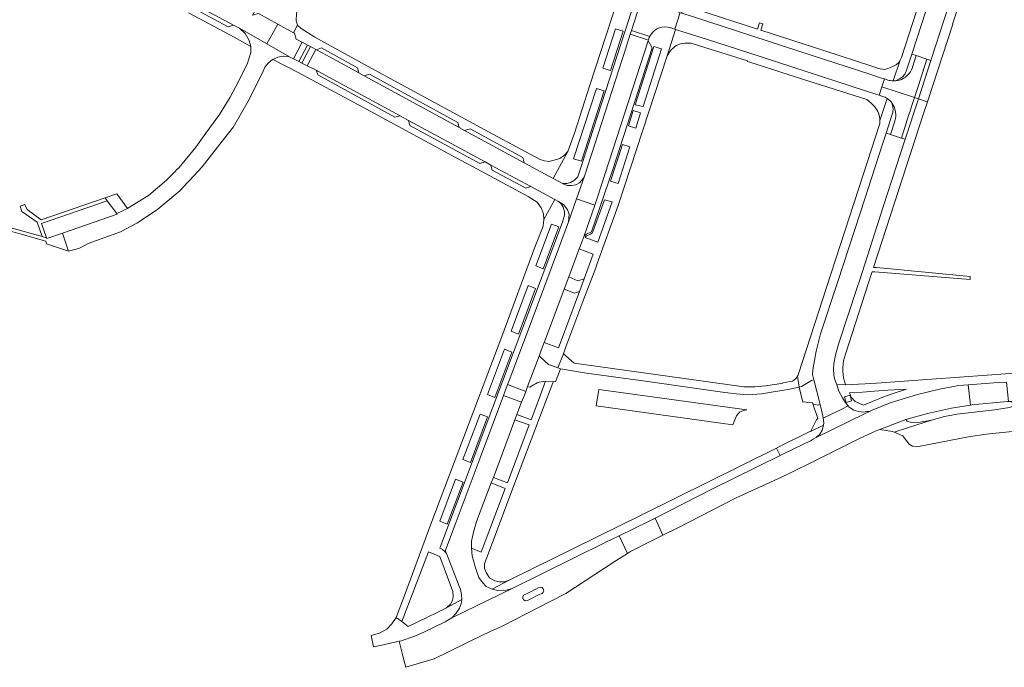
# Model space of a CAD drawing. Extents: x 146402 to 164798, y 455483 to 464134.
# Tile 81 of 256: x 154586 to 154892, y 461247 to 461449. Entities that reach past the tile are written whole.
import ezdxf

# ---------------------------------------------------------------- set-up
doc = ezdxf.new("R2010")
doc.units = 0
doc.header["$LTSCALE"] = 0.2
for name, color, linetype, lineweight in [('B-XX-VH-VERHARDING_ASFALT-GV', 252, 'CONTINUOUS', 18), ('B-XX-VH-VERHARDING_BETONSTRAATSTEEN-GV', 252, 'CONTINUOUS', 18), ('B-XX-VH-VERHARDING_TEGEL-GV', 252, 'CONTINUOUS', 18)]:
    doc.layers.add(name, color=color, linetype=linetype, lineweight=lineweight)

msp = doc.modelspace()

# ---------------------------------------------------------------- linework, layer by layer
at = {"layer": 'B-XX-VH-VERHARDING_ASFALT-GV'}
for points in [[(154786.458, 461457.908), (154786.519, 461458.157), (154780.813, 461459.959), (154776.183, 461445.55), (154781.911, 461443.723)], [(154788.368, 461446.449), (154788.548, 461446.391), (154789.653, 461446.039), (154789.697, 461446.025), (154791.355, 461451.189), (154790.288, 461451.54)], [(154781.911, 461443.723), (154776.183, 461445.55), (154775.816, 461444.408)], [(154775.816, 461444.408), (154781.477, 461442.602), (154781.645, 461443.063)], [(154863.675, 461434.09), (154863.708, 461434.193), (154864.882, 461437.802), (154863.475, 461438.26), (154861.853, 461433.277), (154861.733, 461432.893), (154861.578, 461432.521), (154861.389, 461432.165), (154861.169, 461431.828), (154860.919, 461431.513), (154860.641, 461431.222), (154860.337, 461430.957), (154860.011, 461430.722), (154859.664, 461430.517), (154858.427, 461429.932)], [(154864.335, 461424.715), (154865.753, 461429.075), (154866.108, 461430.167), (154868.235, 461436.71), (154864.882, 461437.802), (154863.708, 461434.193), (154863.675, 461434.09)], [(154856.081, 461430.183), (154855.823, 461430.265), (154855.026, 461430.52), (154854.218, 461428.044), (154864.335, 461424.715)], [(154864.335, 461424.715), (154854.218, 461428.044), (154853.377, 461425.466), (154854.153, 461425.204), (154854.434, 461425.109)], [(154857.284, 461423.089), (154857.582, 461421.944), (154857.641, 461421.603), (154857.67, 461421.258), (154857.671, 461420.913), (154857.642, 461420.568), (154857.584, 461420.227), (154855.475, 461413.689)], [(154858.411, 461418.191), (154858.198, 461417.429), (154856.838, 461413.249), (154860.267, 461412.143), (154862.615, 461419.407), (154862.967, 461420.496), (154863.633, 461422.556), (154864.335, 461424.715)], [(154857.814, 461422.215), (154857.821, 461422.201)], [(154857.821, 461422.201), (154857.814, 461422.215)], [(154855.475, 461413.689), (154856.838, 461413.249), (154858.198, 461417.429), (154858.411, 461418.191)]]:
    msp.add_lwpolyline(points, dxfattribs=at)
for points in [[(154649.132, 461411.652), (154652.277, 461415.67), (154656.853, 461423.629), (154661.305, 461432.398), (154662.077, 461434.144), (154663.125, 461435.511), (154664.462, 461436.578), (154664.479, 461436.586), (154666.074, 461437.325), (154667.778, 461437.612), (154669.669, 461437.387), (154662.661, 461441.42), (154654.189, 461446.294), (154655.86, 461444.717), (154657.133, 461442.483), (154657.632, 461440.634), (154657.643, 461438.796), (154656.668, 461435.472), (154653.811, 461429.754), (154651.205, 461424.895), (154647.902, 461419.449), (154643.682, 461413.638), (154640.536, 461409.32), (154635.3, 461402.979), (154634.553, 461402.223), (154634.059, 461401.723), (154631.398, 461399.031), (154625.824, 461394.268), (154619.351, 461390.266), (154619.234, 461390.21), (154615.93, 461388.612), (154616.022, 461388.49), (154598.974, 461382.538), (154600.903, 461376.95), (154604.269, 461377.842), (154607.028, 461379.331), (154617.077, 461382.972), (154622.349, 461385.78), (154628.731, 461389.972), (154635.564, 461395.734), (154638.062, 461398.418), (154638.54, 461398.932), (154642.531, 461403.221), (154648.731, 461411.14)], [(154670.948, 461436.755), (154673.683, 461441.947), (154671.79, 461442.944), (154671.245, 461444.732), (154670.941, 461444.895), (154666.043, 461447.584), (154662.661, 461441.42), (154669.669, 461437.387)], [(154775.816, 461444.408), (154774.425, 461440.077), (154761.563, 461400.277), (154759.105, 461393.211), (154764.799, 461391.251), (154765.532, 461393.384), (154781.4, 461442.364), (154781.477, 461442.602)], [(154864.335, 461424.715), (154865.545, 461424.317), (154869.448, 461436.315), (154868.235, 461436.71), (154866.108, 461430.167), (154865.753, 461429.075)], [(154865.545, 461424.317), (154864.335, 461424.715), (154863.633, 461422.556), (154862.967, 461420.496), (154862.615, 461419.407), (154860.267, 461412.143), (154861.455, 461411.76)], [(154743.856, 461334.816), (154747.429, 461344.227), (154748.131, 461346.076), (154749.049, 461348.494), (154749.429, 461349.585), (154755.266, 461365.133), (154756.689, 461368.921), (154759.957, 461377.626), (154761.322, 461381.342), (154761.502, 461381.666), (154764.799, 461391.251), (154759.105, 461393.211), (154756.639, 461386.105), (154753.532, 461377.642), (154744.341, 461353.162), (154738.123, 461336.717), (154737.648, 461335.446), (154743.304, 461333.302), (154743.42, 461333.605)], [(154737.648, 461335.446), (154736.36, 461331.992), (154742.007, 461329.901), (154742.854, 461332.124), (154743.304, 461333.302)], [(154822.501, 461313.287), (154801.283, 461302.808), (154783.559, 461293.865), (154786.01, 461288.583), (154790.4, 461290.77), (154808.768, 461300.17), (154822.88, 461306.642), (154824, 461307.156), (154825.314, 461307.758), (154833.751, 461311.923), (154847.437, 461318.7), (154851.307, 461320.524), (154852.648, 461321.144), (154853.522, 461321.469), (154861.648, 461324.491), (154868.419, 461326.356), (154875.863, 461328.08), (154881.803, 461329.006), (154881.103, 461335.363), (154878.103, 461335.152), (154872.101, 461334.013), (154865.24, 461332.299), (154856.803, 461329.738), (154851.123, 461327.444), (154850.37, 461327.081), (154848.978, 461326.411), (154833.513, 461318.788), (154832.739, 461318.407), (154832.127, 461318.051), (154823.788, 461313.922)], [(154881.803, 461329.006), (154882.242, 461329.074), (154888.717, 461329.768), (154893.336, 461330.111), (154893.594, 461330.127), (154892.978, 461336.206), (154890.402, 461336.019), (154881.103, 461335.363)], [(154739.045, 461271.958), (154737.15, 461271.378), (154734.528, 461271.328), (154732.789, 461271.728), (154730.995, 461272.606), (154729.769, 461273.792), (154728.679, 461275.35), (154727.582, 461278.329), (154726.56, 461282.099), (154726.372, 461284.456), (154726.434, 461286.668), (154726.966, 461289.431), (154727.993, 461292.752), (154732.55, 461304.817), (154733.206, 461306.49), (154739.923, 461324.406), (154740.545, 461326.066), (154742.007, 461329.901), (154736.36, 461331.992), (154729.123, 461312.602), (154721.292, 461291.846), (154718.314, 461283.855), (154718.344, 461283.147), (154718.589, 461282.842), (154722.518, 461272.718), (154722.941, 461271.715), (154723.255, 461269.995), (154723.399, 461268.566), (154723.16, 461267.292), (154722.606, 461265.781), (154721.582, 461264.222), (154720.225, 461262.811)], [(154786.01, 461288.583), (154783.559, 461293.865), (154781.708, 461292.931), (154772.325, 461288.378), (154774.918, 461282.791), (154775.938, 461283.423), (154782.245, 461286.707)], [(154735.701, 461260.121), (154736.15, 461260.319), (154751.13, 461267.96), (154755.73, 461270.401), (154770.799, 461280.239), (154774.918, 461282.791), (154772.325, 461288.378), (154768.036, 461286.297), (154739.053, 461271.961), (154739.045, 461271.958), (154720.225, 461262.811), (154718.143, 461261.609), (154711.732, 461258.463), (154708.7, 461257.105), (154704.444, 461255.693), (154703.861, 461255.563), (154704.855, 461251.392), (154704.989, 461250.877), (154705.905, 461247.424), (154714.764, 461250.021), (154729.794, 461257.391), (154731.77, 461258.359), (154732.375, 461258.656), (154734.345, 461259.524)], [(154742.686, 461268.386), (154742.4, 461268.786), (154742.323, 461269.327), (154742.623, 461269.886), (154743.9, 461270.487), (154746.388, 461271.697), (154747.343, 461272.231), (154748.049, 461272.331), (154748.394, 461272.22), (154748.737, 461271.83), (154748.915, 461271.235), (154748.746, 461270.779), (154748.379, 461270.426), (154747.285, 461269.941), (154744.82, 461268.765), (154743.79, 461268.216), (154743.135, 461268.158)]]:
    msp.add_lwpolyline(points, close=True, dxfattribs=at)
for points in [[(154782.228, 461444.295, -0.3414033), (154788.368, 461446.449)], [(154781.645, 461443.063, -0.0339288), (154781.911, 461443.723)], [(154781.911, 461443.723, -0.0301492), (154782.228, 461444.295)], [(154863.675, 461434.09, -0.1352634), (154862.091, 461431.548)], [(154862.091, 461431.548, 0.1352634), (154863.675, 461434.09)], [(154857.702, 461429.91, -0.0685072), (154856.081, 461430.183)], [(154858.427, 461429.932, -0.0303587), (154857.702, 461429.91)], [(154860.842, 461430.678, -0.1059949), (154858.427, 461429.932)], [(154858.427, 461429.932, 0.1059949), (154860.842, 461430.678)], [(154862.091, 461431.548, -0.0674375), (154860.842, 461430.678)], [(154860.842, 461430.678, 0.0674375), (154862.091, 461431.548)], [(154854.434, 461425.109, -0.0709313), (154855.872, 461424.429)], [(154855.872, 461424.429, -0.0879329), (154857.284, 461423.089)], [(154857.284, 461423.089, -0.0456366), (154857.814, 461422.215)], [(154857.814, 461422.215, 0.0456366), (154857.284, 461423.089)], [(154857.821, 461422.201, -0.0607039), (154858.347, 461420.79)], [(154858.347, 461420.79, 0.0607039), (154857.821, 461422.201)], [(154858.347, 461420.79, -0.1054276), (154858.411, 461418.191)], [(154858.411, 461418.191, 0.1054276), (154858.347, 461420.79)]]:
    msp.add_lwpolyline(points, format="xyb", dxfattribs=at)
at = {"layer": 'B-XX-VH-VERHARDING_BETONSTRAATSTEEN-GV'}
for points in [[(154761.563, 461400.277), (154774.425, 461440.077), (154775.816, 461444.408), (154776.183, 461445.55), (154780.813, 461459.959), (154781.18, 461461.103), (154782.452, 461465.064), (154793.079, 461497.802), (154791.372, 461498.366), (154759.521, 461400.074), (154758.514, 461399.044), (154757.218, 461398.321), (154756.19, 461398.028), (154754.874, 461398.036), (154753.982, 461398.35), (154755.372, 461397.66), (154756.279, 461397.402), (154757.563, 461397.348), (154758.856, 461397.588), (154759.976, 461398.193), (154761.168, 461399.495)], [(154634.455, 461456.893), (154634.899, 461455.269), (154650.588, 461446.702), (154652.23, 461447.269)], [(154670.948, 461436.755), (154672.634, 461435.921), (154675.347, 461441.07), (154673.683, 461441.947)], [(154781.4, 461442.364), (154765.532, 461393.384), (154764.799, 461391.251), (154761.502, 461381.666), (154762.221, 461382.181), (154763.734, 461382.922), (154770.38, 461402.302), (154782.609, 461440.246)], [(154676.276, 461440.581), (154675.347, 461441.07), (154672.634, 461435.921), (154673.576, 461435.456)], [(154677.93, 461439.71), (154676.276, 461440.581), (154673.576, 461435.456), (154675.253, 461434.627)], [(154691.337, 461432.399), (154690.877, 461433.999), (154679.675, 461440.174), (154678.107, 461439.616), (154681.252, 461437.877)], [(154678.039, 461433.25), (154678.496, 461431.786), (154702.512, 461418.577), (154704.178, 461419.092), (154678.559, 461432.971)], [(154693, 461431.473), (154722.541, 461415.441), (154722.164, 461416.969), (154694.644, 461431.973)], [(154730.674, 461404.717), (154706.777, 461417.632), (154707.228, 461416.078), (154728.984, 461404.162)], [(154742.791, 461404.399), (154742.377, 461406.037), (154725.977, 461415.038), (154724.244, 461414.516)], [(154732.447, 461403.728), (154732.865, 461402.151), (154743.265, 461396.526), (154744.835, 461397.037)], [(154594.039, 461381.093), (154594.113, 461380.878), (154598.974, 461382.538), (154616.022, 461388.49), (154615.93, 461388.612), (154612.916, 461392.6), (154592.524, 461385.53)], [(154612.916, 461392.6), (154615.93, 461388.612), (154619.234, 461390.21), (154615.947, 461394.729), (154612.255, 461393.514)], [(154756.639, 461386.105), (154756.772, 461388.433), (154756.239, 461389.806), (154755.114, 461391.308), (154753.527, 461392.355), (154754.275, 461391.611), (154754.898, 461390.618), (154755.315, 461389.196), (154755.332, 461388.11), (154754.68, 461385.923), (154733.065, 461328.429), (154716.481, 461284.461), (154717.386, 461284.036), (154718.03, 461283.538), (154718.344, 461283.147), (154718.314, 461283.855), (154721.292, 461291.846), (154729.123, 461312.602), (154736.36, 461331.992), (154737.648, 461335.446), (154738.123, 461336.717), (154744.341, 461353.162), (154753.532, 461377.642)], [(154812.173, 461327.534), (154766.039, 461333.918), (154765.225, 461328.839), (154807.755, 461322.852), (154808.39, 461324.411), (154808.947, 461325.732), (154809.842, 461326.785), (154811.064, 461327.386)], [(154869.652, 461324.379), (154866.129, 461323.712), (154863.411, 461323.605), (154862.038, 461323.984), (154861.648, 461324.491), (154853.522, 461321.469), (154855.508, 461321.095), (154857.476, 461320.786), (154857.986, 461320.571), (154862.452, 461322.029)]]:
    msp.add_lwpolyline(points, close=True, dxfattribs=at)
msp.add_lwpolyline([(154575.296, 461383.796), (154576.179, 461385.01), (154593.797, 461380.046), (154594.069, 461379.166), (154600.903, 461376.95), (154598.974, 461382.538), (154594.113, 461380.878), (154594.039, 461381.093), (154592.689, 461381.449), (154575.787, 461386.205), (154574.234, 461384.283)], dxfattribs=at)
at = {"layer": 'B-XX-VH-VERHARDING_TEGEL-GV'}
for points in [[(154799.933, 461541.709), (154799.93, 461541.7), (154786.464, 461500), (154781.952, 461486.417), (154770.058, 461449.515), (154763.223, 461428.586), (154758.427, 461413.701), (154756.415, 461407.942), (154751.853, 461399.501), (154753.982, 461398.35), (154754.874, 461398.036), (154756.19, 461398.028), (154757.218, 461398.321), (154758.514, 461399.044), (154759.521, 461400.074), (154791.372, 461498.366), (154791.902, 461500), (154793.081, 461503.647), (154798.792, 461521.309), (154800.666, 461527.101), (154806.24, 461544.34)], [(154863.475, 461438.26), (154863.683, 461438.9), (154887.248, 461511.331), (154884.598, 461512.182), (154880.469, 461499.506), (154870.708, 461469.362), (154860.327, 461437.23), (154859.872, 461436.41), (154857.702, 461429.91)], [(154793.891, 461457.63), (154791.808, 461451.04), (154795.175, 461449.931), (154814.001, 461443.809), (154828.286, 461439.133), (154850.747, 461431.889), (154854.097, 461430.816), (154854.686, 461430.628), (154855.026, 461430.52), (154855.823, 461430.265), (154856.081, 461430.183)], [(154638.256, 461451.125), (154652.466, 461443.517), (154657.632, 461440.634), (154657.133, 461442.483), (154655.86, 461444.717), (154654.189, 461446.294), (154652.23, 461447.269), (154650.588, 461446.702), (154634.899, 461455.269)], [(154854.917, 461433.476), (154853.23, 461433.807), (154851.055, 461434.486), (154836.412, 461439.323), (154816.455, 461445.752), (154817.068, 461447.656), (154816.116, 461447.962), (154815.501, 461446.063), (154796.846, 461452.03), (154795.676, 461453.356)], [(154781.4, 461442.364), (154782.609, 461440.246), (154770.38, 461402.302), (154763.734, 461382.922), (154762.221, 461382.181), (154761.502, 461381.666), (154761.322, 461381.342), (154759.957, 461377.626), (154764.319, 461376.037), (154761.462, 461368.347), (154760.001, 461364.416), (154753.963, 461348.164), (154753.441, 461346.873), (154749.049, 461348.494), (154748.131, 461346.076), (154747.429, 461344.227), (154747.785, 461344.068), (154750.341, 461341.673), (154751.265, 461341.362), (154753.302, 461340.575), (154755.058, 461344.998), (154755.052, 461345.003), (154755.027, 461345.025), (154755.77, 461347.168), (154761.073, 461361.261), (154765.056, 461371.764), (154765.563, 461373.102), (154772.103, 461391.089), (154787.328, 461437.711), (154789.902, 461445.959), (154789.697, 461446.025), (154789.653, 461446.039), (154788.548, 461446.391), (154788.368, 461446.449)], [(154854.434, 461425.109), (154854.153, 461425.204), (154853.377, 461425.466), (154853.021, 461425.587), (154852.288, 461425.835), (154849.08, 461426.86), (154812.44, 461438.706), (154799.92, 461442.761), (154789.902, 461445.959), (154787.328, 461437.711), (154788.291, 461439.131)], [(154781.645, 461443.063), (154781.477, 461442.602), (154781.4, 461442.364)], [(154792.79, 461441.667), (154794.8, 461441.674), (154799.096, 461440.325), (154812.336, 461436.122), (154812.292, 461435.997), (154813.096, 461435.735), (154813.367, 461435.649), (154815.068, 461435.11), (154829.116, 461430.532), (154849.451, 461424.137), (154850.84, 461422.936), (154851.972, 461421.8)], [(154857.702, 461429.91), (154859.872, 461436.41)], [(154858.427, 461429.932), (154859.664, 461430.517), (154860.011, 461430.722), (154860.337, 461430.957), (154860.641, 461431.222), (154860.919, 461431.513), (154861.169, 461431.828), (154861.389, 461432.165), (154861.578, 461432.521), (154861.733, 461432.893), (154861.853, 461433.277), (154863.475, 461438.26)], [(154859.872, 461436.41), (154859.436, 461435.625), (154858.663, 461434.955)], [(154827.94, 461337.981), (154828.408, 461334.575), (154829.15, 461334.766), (154832.27, 461336.691), (154832.994, 461336.855), (154832.57, 461338.563), (154832.719, 461339.997), (154833.714, 461345.788), (154835.119, 461351.215), (154840.39, 461367.175), (154847.541, 461389.104), (154854.443, 461410.491), (154855.475, 461413.689), (154857.584, 461420.227), (154857.642, 461420.568), (154857.671, 461420.913), (154857.67, 461421.258), (154857.641, 461421.603), (154857.582, 461421.944), (154857.284, 461423.089)], [(154868.344, 461423.4), (154868.243, 461423.433), (154865.545, 461424.317), (154861.455, 461411.76), (154854.603, 461390.726), (154847.199, 461367.686), (154846.532, 461365.615), (154840.728, 461347.948), (154839.763, 461344.531), (154839.256, 461341.895), (154839.15, 461340.175), (154839.225, 461338.393), (154839.434, 461337.3), (154840.145, 461335.278), (154842.863, 461335.438), (154842.521, 461336.449)], [(154842.847, 461344.839), (154851.089, 461370.247), (154851.177, 461370.52), (154851.953, 461370.492), (154881.701, 461368.082), (154881.632, 461369.056), (154852.479, 461371.795), (154851.623, 461371.844), (154867.164, 461419.811), (154868.344, 461423.4)], [(154853.584, 461417.579), (154855.872, 461424.429)], [(154855.872, 461424.429), (154853.584, 461417.579)], [(154853.473, 461416.326), (154848.472, 461401.045), (154838.311, 461369.763), (154828.228, 461338.72)], [(154751.877, 461336.333), (154752.558, 461336.247), (154754.07, 461340.26), (154753.302, 461340.575), (154751.265, 461341.362), (154750.341, 461341.673), (154747.785, 461344.068), (154747.429, 461344.227), (154743.856, 461334.816), (154744.542, 461334.584), (154744.614, 461334.639)], [(154765.072, 461341.089), (154758.379, 461342.023), (154755.058, 461344.998), (154753.302, 461340.575), (154754.07, 461340.26), (154762.203, 461338.944), (154781.256, 461336.348), (154805.288, 461332.984), (154808.963, 461332.513), (154812.359, 461332.22), (154816.679, 461332.544), (154824.91, 461333.837), (154828.408, 461334.575), (154827.94, 461337.981)], [(154825.594, 461336.317), (154823.341, 461335.899), (154823.334, 461335.898), (154821.515, 461335.561), (154817.906, 461335.062), (154814.587, 461334.715), (154811.167, 461334.659), (154765.072, 461341.089)], [(154904.178, 461339.583), (154852.469, 461335.821), (154848.993, 461335.644), (154842.898, 461335.334), (154842.863, 461335.438), (154840.145, 461335.278), (154840.822, 461333.359), (154841.957, 461331.286), (154842.537, 461330.226), (154842.664, 461330.065), (154843.697, 461328.766), (154843.984, 461328.406), (154845.414, 461327.433), (154846.96, 461327.035), (154848.456, 461326.864), (154849.522, 461326.985), (154850.37, 461327.081), (154851.123, 461327.444), (154856.803, 461329.738), (154865.24, 461332.299), (154872.101, 461334.013), (154878.103, 461335.152), (154881.103, 461335.363), (154890.402, 461336.019), (154892.978, 461336.206)], [(154749.427, 461336.47), (154751.877, 461336.333)]]:
    msp.add_lwpolyline(points, dxfattribs=at)
for points in [[(154893.877, 461501.534), (154892.532, 461500.851), (154890.892, 461499.469), (154890.003, 461498.353), (154889.332, 461497.26), (154888.434, 461494.944), (154877.972, 461462.517), (154869.448, 461436.315), (154865.545, 461424.317), (154868.243, 461423.433), (154868.344, 461423.4), (154876.28, 461447.537), (154876.155, 461447.608), (154882.087, 461465.612), (154891.067, 461493.187), (154892.435, 461496.932), (154894.349, 461501.622)], [(154668.564, 461454.229), (154664.952, 461454.715), (154664.671, 461454.759), (154663.149, 461456.844), (154661.15, 461458.237), (154660.184, 461457.074), (154658.759, 461456.187), (154656.915, 461455.713), (154655.334, 461455.826), (154659.936, 461453.504), (154658.23, 461450.335), (154660.074, 461450.86), (154666.043, 461447.584), (154670.941, 461444.895), (154672.252, 461447.29), (154671.822, 461448.558), (154671.902, 461450.842), (154672.41, 461453.485), (154668.75, 461454.209), (154668.583, 461454.225)], [(154724.244, 461414.516), (154725.977, 461415.038), (154742.377, 461406.037), (154742.791, 461404.399), (154751.853, 461399.501), (154756.415, 461407.942), (154755.362, 461406.84), (154753.869, 461405.778), (154752.173, 461405.204), (154750.513, 461404.875), (154749.16, 461405.007), (154747.797, 461405.409), (154733.051, 461413.355), (154696.302, 461433.292), (154677.564, 461443.546), (154673.346, 461446.228), (154672.252, 461447.29), (154670.941, 461444.895), (154671.245, 461444.732), (154671.79, 461442.944), (154673.683, 461441.947), (154675.347, 461441.07), (154676.276, 461440.581), (154677.93, 461439.71), (154678.087, 461439.626), (154678.107, 461439.616), (154679.675, 461440.174), (154690.877, 461433.999), (154691.337, 461432.399), (154693, 461431.473), (154694.644, 461431.973), (154722.164, 461416.969), (154722.541, 461415.441), (154722.544, 461415.429)], [(154767.331, 461433.923), (154771.241, 461446.096), (154773.626, 461445.376), (154769.677, 461433.152)], [(154783.195, 461440.573), (154785.523, 461439.901), (154779.811, 461421.971), (154777.386, 461422.488)], [(154748.954, 461386.83), (154752.309, 461393.011), (154744.835, 461397.037), (154743.265, 461396.526), (154732.865, 461402.151), (154732.447, 461403.728), (154730.674, 461404.717), (154728.984, 461404.162), (154707.228, 461416.078), (154706.777, 461417.632), (154704.178, 461419.092), (154702.512, 461418.577), (154678.496, 461431.786), (154678.039, 461433.25), (154675.253, 461434.627), (154673.576, 461435.456), (154672.634, 461435.921), (154670.948, 461436.755), (154669.669, 461437.387), (154667.778, 461437.612), (154666.074, 461437.325), (154664.479, 461436.586), (154668.811, 461434.347), (154668.816, 461434.346), (154672.193, 461432.616), (154691.225, 461422.459), (154719.317, 461407.167), (154724.546, 461404.439), (154725.311, 461403.986), (154744.008, 461393.9), (154746.856, 461392.169), (154748.109, 461390.416), (154748.774, 461388.499)], [(154765.267, 461427.536), (154767.683, 461426.871), (154760.651, 461404.919), (154758.202, 461405.712)], [(154777.544, 461415.217), (154775.268, 461415.959), (154776.764, 461420.682), (154779.047, 461419.967)], [(154775.696, 461409.389), (154772.058, 461398.001), (154769.712, 461398.76), (154773.416, 461410.093)], [(154594.039, 461381.093), (154592.524, 461385.53), (154612.916, 461392.6), (154612.255, 461393.514), (154592.344, 461386.658), (154587.963, 461389.848), (154587.325, 461391.468), (154585.803, 461390.973), (154586.328, 461389.272), (154591.109, 461385.997), (154592.689, 461381.449)], [(154718.344, 461283.147), (154718.03, 461283.538), (154717.386, 461284.036), (154716.481, 461284.461), (154733.065, 461328.429), (154754.68, 461385.923), (154755.332, 461388.11), (154755.315, 461389.196), (154754.898, 461390.618), (154754.275, 461391.611), (154753.527, 461392.355), (154752.309, 461393.011), (154748.954, 461386.83), (154748.69, 461384.674), (154746.061, 461378.125), (154735.839, 461350.328), (154713.768, 461292.017), (154705.479, 461269.744), (154702.893, 461262.965), (154704.721, 461261.662), (154712.996, 461283.33), (154716.542, 461281.924), (154720.558, 461270.987), (154720.728, 461269.436), (154720.471, 461268.213), (154719.805, 461267.029), (154718.592, 461265.945), (154723.399, 461268.566), (154723.255, 461269.995), (154722.941, 461271.715), (154722.518, 461272.718), (154718.589, 461282.842)], [(154765.715, 461379.706), (154761.741, 461381.199), (154761.85, 461381.398), (154762.045, 461381.581), (154763.492, 461382.245), (154763.955, 461382.58), (154764.197, 461382.938), (154767.762, 461392.951), (154770.179, 461392.244)], [(154748.728, 461371.419), (154746.394, 461372.322), (154751.269, 461385.353), (154753.609, 461384.473)], [(154761.462, 461368.347), (154759.519, 461367.746), (154756.689, 461368.921), (154755.266, 461365.133), (154758.425, 461363.892), (154760.001, 461364.416)], [(154744.06, 461366.209), (154746.369, 461365.321), (154741.037, 461351.053), (154738.749, 461352.065)], [(154736.647, 461346.453), (154738.986, 461345.517), (154733.692, 461331.434), (154731.348, 461332.295)], [(154751.712, 461335.899), (154751.877, 461336.333), (154749.427, 461336.47), (154746.713, 461329.055), (154744.998, 461324.477), (154740.545, 461326.066), (154739.923, 461324.406), (154744.375, 461322.888), (154737.589, 461304.844), (154733.206, 461306.49), (154732.55, 461304.817), (154736.915, 461303.097), (154729.409, 461283.241), (154726.372, 461284.456), (154726.56, 461282.099), (154727.582, 461278.329), (154728.679, 461275.35), (154729.769, 461273.792), (154730.995, 461272.606), (154732.789, 461271.728), (154738.13, 461274.515), (154736.543, 461274.04), (154735.141, 461273.976), (154733.684, 461274.295), (154731.948, 461275.31), (154731.011, 461276.719), (154730.427, 461278.198), (154730.474, 461279.66), (154738.931, 461302.376), (154748.741, 461328.102)], [(154832.682, 461329.391), (154834.133, 461329.012), (154834.921, 461329.158), (154832.994, 461336.855), (154832.27, 461336.691), (154829.15, 461334.766), (154828.408, 461334.575), (154829.53, 461329.985), (154830.213, 461330.037), (154831.394, 461329.728), (154832.537, 461329.813)], [(154843.052, 461329.843), (154842.549, 461331.571), (154844.274, 461332.088), (154844.776, 461330.359)], [(154845.873, 461330.093), (154844.665, 461331.452), (154844.147, 461332.886), (154848.177, 461333.076), (154851.764, 461333.378), (154855.993, 461333.642), (154861.808, 461334.02), (154857.655, 461332.585), (154854.483, 461331.452), (154851.462, 461330.282), (154848.441, 461328.96)], [(154834.921, 461329.158), (154834.133, 461329.012), (154832.682, 461329.391), (154834.253, 461324.818), (154833.87, 461324.436), (154833.645, 461324.008), (154832.016, 461320.949), (154831.764, 461320.815), (154831.802, 461320.746), (154835.976, 461322.812), (154836.122, 461323.468), (154835.885, 461324.905), (154835.768, 461325.611), (154835.696, 461326.064)], [(154841.729, 461327.793), (154835.885, 461324.905), (154836.122, 461323.468), (154835.976, 461322.812), (154835.615, 461321.196), (154834.849, 461319.991), (154833.689, 461318.947), (154833.513, 461318.788), (154848.978, 461326.411), (154850.37, 461327.081), (154849.522, 461326.985), (154848.456, 461326.864), (154846.96, 461327.035), (154845.414, 461327.433), (154843.984, 461328.406), (154843.697, 461328.766)], [(154901.754, 461320.714), (154901.721, 461320.786), (154895.262, 461329.232), (154894.854, 461328.588), (154893.921, 461328.229), (154889.286, 461327.533), (154877.621, 461326.251), (154873.683, 461325.422), (154869.652, 461324.379), (154862.452, 461322.029), (154857.986, 461320.571), (154859.979, 461319.73), (154860.704, 461319.424), (154861.251, 461318.728), (154862.733, 461316.843), (154863.741, 461316.276), (154865.637, 461316.135), (154881.154, 461319.166), (154886.685, 461320.007), (154896.878, 461321.024), (154900.093, 461321.599), (154901.397, 461320.904)], [(154861.648, 461324.491), (154862.038, 461323.984), (154863.411, 461323.605), (154866.129, 461323.712), (154869.652, 461324.379), (154873.683, 461325.422), (154877.621, 461326.251), (154889.286, 461327.533), (154893.921, 461328.229), (154894.854, 461328.588), (154895.262, 461329.232), (154894.533, 461330.185), (154893.594, 461330.127), (154893.336, 461330.111), (154888.717, 461329.768), (154882.242, 461329.074), (154881.803, 461329.006), (154875.863, 461328.08), (154868.419, 461326.356)], [(154723.703, 461312.047), (154729.052, 461326.245), (154731.392, 461325.367), (154726.07, 461311.156)], [(154821.391, 461315.667), (154822.501, 461313.287), (154823.788, 461313.922), (154832.127, 461318.051), (154832.739, 461318.407), (154833.513, 461318.788), (154833.689, 461318.947), (154834.849, 461319.991), (154835.615, 461321.196), (154835.976, 461322.812), (154831.802, 461320.746), (154831.764, 461320.815), (154830.869, 461320.34), (154822.516, 461316.226)], [(154821.391, 461315.667), (154779.23, 461294.724), (154738.13, 461274.515), (154732.789, 461271.728), (154734.528, 461271.328), (154737.15, 461271.378), (154739.045, 461271.958), (154739.053, 461271.961), (154768.036, 461286.297), (154772.325, 461288.378), (154781.708, 461292.931), (154783.559, 461293.865), (154801.283, 461302.808), (154822.501, 461313.287)], [(154718.828, 461291.997), (154716.542, 461292.858), (154721.441, 461305.991), (154723.794, 461305.081)], [(154695.127, 461257.319), (154695.83, 461253.835), (154698.422, 461254.354), (154703.861, 461255.563), (154704.444, 461255.693), (154708.7, 461257.105), (154711.732, 461258.463), (154718.143, 461261.609), (154720.225, 461262.811), (154721.582, 461264.222), (154722.606, 461265.781), (154723.16, 461267.292), (154723.399, 461268.566), (154718.592, 461265.945), (154715.707, 461264.465), (154706.641, 461260.105), (154704.721, 461261.662), (154702.893, 461262.965), (154701.629, 461260.899), (154699.99, 461259.249), (154697.779, 461258.037)]]:
    msp.add_lwpolyline(points, close=True, dxfattribs=at)
for points in [[(154788.368, 461446.449, 0.3414033), (154782.228, 461444.295)], [(154781.911, 461443.723, 0.0339288), (154781.645, 461443.063)], [(154782.228, 461444.295, 0.0301492), (154781.911, 461443.723)], [(154788.291, 461439.131, -0.2374801), (154792.79, 461441.667)], [(154858.663, 461434.955, -0.0771395), (154854.917, 461433.476)], [(154856.081, 461430.183, 0.0685072), (154857.702, 461429.91)], [(154857.702, 461429.91, 0.0303587), (154858.427, 461429.932)], [(154855.872, 461424.429, 0.0709313), (154854.434, 461425.109)], [(154857.284, 461423.089, 0.0879329), (154855.872, 461424.429)], [(154851.972, 461421.8, -0.1795404), (154853.584, 461417.579)], [(154853.584, 461417.579, -0.0486548), (154853.473, 461416.326)], [(154842.521, 461336.449, -0.1566194), (154842.847, 461344.839)], [(154827.94, 461337.981, -0.2334499), (154825.594, 461336.317)], [(154828.228, 461338.72, -0.0627377), (154827.94, 461337.981)], [(154744.614, 461334.639, -0.1451682), (154749.427, 461336.47)]]:
    msp.add_lwpolyline(points, format="xyb", dxfattribs=at)

doc.saveas('drawing.dxf')
